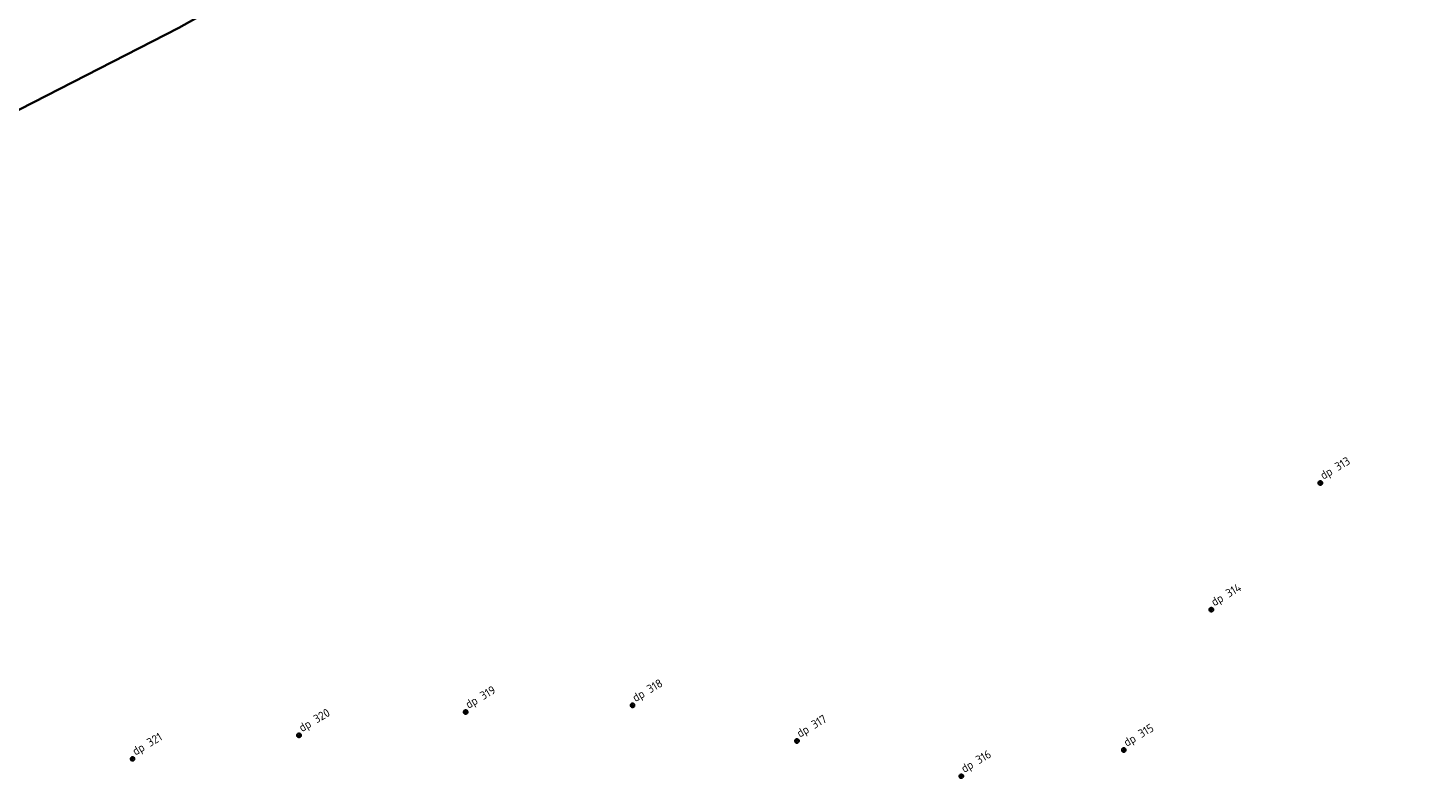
# Model space of a CAD drawing. Header units: metres. Extents: x 48539 to 58503, y 372332 to 382561.
# Tile 4 of 9: x 53572 to 54405, y 375850 to 376296. Entities that reach past the tile are written whole.
import ezdxf

# ---------------------------------------------------------------- set-up
doc = ezdxf.new("R2010")
doc.units = ezdxf.units.M
doc.header["$XCLIPFRAME"] = 2
for name, color, linetype in [('852', 7, 'Continuous'), ('B-WA-OG-DIJKPAAL-S', 250, 'Continuous'), ('B-WA-OG-DIJKPAALNUMMER-S', 1, 'Continuous')]:
    doc.layers.add(name, color=color, linetype=linetype)
doc.layers.add('N-WA-KG-WERKGRENS-G', color=210, linetype='FENCELINE1', lineweight=35)
doc.layers.add('X-XX-AL-LUCHTFOTO-S', color=254, linetype='Continuous', lineweight=25)
doc.styles.add('NLCS-ISO', font='NLCS-ISO.ttf')
doc.linetypes.add('FENCELINE1', pattern='A,6.35,-2.54,[133,ltypeshp.shx,S=2.54,R=0,X=-2.54,Y=0],-2.54,25.4', length=36.83)
picture_1 = doc.add_image_def('image1.ecw', size_in_pixel=(825000, 825000))

# ---------------------------------------------------------------- blocks, each defined once
blk = doc.blocks.new('141', base_point=(14680.188, 371657.768774))
at = {"layer": '852'}
blk.add_polyline3d([(14680.063, 371657.550024, 0), (14679.96925, 371657.643774, 0), (14679.938, 371657.737524, 0), (14679.938, 371657.768774, 0), (14679.938, 371657.800024, 0), (14679.96925, 371657.893774, 0), (14680.063, 371657.987524, 0), (14680.15675, 371658.018774, 0), (14680.21925, 371658.018774, 0), (14680.313, 371657.987524, 0), (14680.40675, 371657.893774, 0), (14680.438, 371657.800024, 0), (14680.438, 371657.768774, 0), (14680.438, 371657.737524, 0), (14680.40675, 371657.643774, 0), (14680.313, 371657.550024, 0), (14680.21925, 371657.518774, 0), (14680.15675, 371657.518774, 0)], close=True, dxfattribs=at)
for points in [[(14679.938, 371657.768774, 0), (14680.438, 371657.768774, 0)], [(14680.188, 371657.518774, 0), (14680.188, 371658.018774, 0)]]:
    blk.add_polyline3d(points, dxfattribs=at)

msp = doc.modelspace()

# ---------------------------------------------------------------- linework, layer by layer
at = {"layer": 'N-WA-KG-WERKGRENS-G', "ltscale": 0.5}
msp.add_lwpolyline([(52786.19, 375905.88), (52922.72, 375947.23), (53068.44, 376003.76), (53250.86, 376090.26), (53433.34, 376179.25), (53661.99, 376296.52), (53748.85, 376345.47), (53989.74, 376485.81), (54139.4, 376505.82), (54303.16, 376591.57), (54337.71, 376615.64), (54386.69, 376727.19), (54382.72, 376800.88), (54295.1, 376906.27), (54182.69, 376905.68), (53920.35, 376730.88), (52723.08, 376026.52)], close=True, dxfattribs=at)

# ---------------------------------------------------------------- block references
at = {"layer": 'B-WA-OG-DIJKPAAL-S', "xscale": 5, "yscale": 5, "zscale": 5}
for p in [(54340.71, 376025.83), (54275.84, 375950.54), (53931.74, 375893.62), (53832.49, 375889.63), (53733.45, 375875.78), (54029.47, 375872.46), (53634.43, 375861.81), (54223.82, 375867.05), (54127.2, 375851.49)]:
    msp.add_blockref('141', p, dxfattribs=at)

# ---------------------------------------------------------------- texts
at = {"layer": 'B-WA-OG-DIJKPAALNUMMER-S', "style": 'NLCS-ISO'}
for s, p in [('dp 313', (54342.44, 376027.7)), ('dp 314', (54277.57, 375952.41)), ('dp 319', (53834.22, 375891.5)), ('dp 318', (53933.47, 375895.49)), ('dp 320', (53735.18, 375877.65)), ('dp 317', (54031.2, 375874.33)), ('dp 321', (53636.16, 375863.68)), ('dp 315', (54225.55, 375868.92)), ('dp 316', (54128.93, 375853.36))]:
    msp.add_text(s, height=5, rotation=30.5, dxfattribs=at).set_placement(p)

# ---------------------------------------------------------------- pictures from other files: only their frames are drawn
at = {"layer": 'X-XX-AL-LUCHTFOTO-S'}
image = msp.add_image(picture_1, insert=(13000, 357000), size_in_units=(66000, 66000), dxfattribs=at)
image.set_boundary_path([(444241.12, 505487.74), (561921.95, 633352.58)])

doc.saveas('drawing.dxf')
